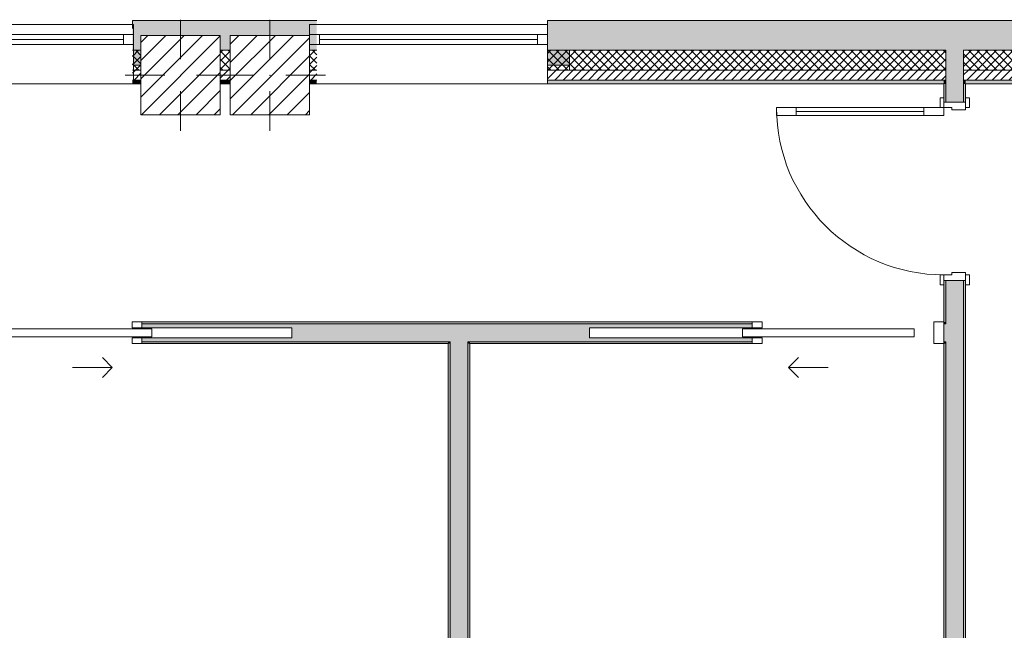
# Model space of a CAD drawing. Header units: millimetres. Extents: x -30280 to 19093, y -19284 to 4746.
# Tile 12 of 40: x -13660 to -8694, y -15095 to -12015. Entities that reach past the tile are written whole.
import ezdxf

# ---------------------------------------------------------------- set-up
doc = ezdxf.new("R2010")
doc.units = ezdxf.units.MM
doc.header["$MEASUREMENT"] = 0
doc.linetypes.add('Wipeout_Contour', pattern=[1000, 0, -1000])
for name, color, linetype in [('10_ESTR_Pilars', 7, 'Continuous'), ('12_FAÇ_Façana', 7, 'Continuous'), ('Demolido_08_Envans', 7, 'Continuous'), ('Demolido_Puertas Archicad', 7, 'Continuous'), ('Ventanas Archicad', 7, 'Continuous')]:
    doc.layers.add(name, color=color, linetype=linetype)
for name, color, linetype, lineweight in [('10_ESTR_Pilars_Pluma_Nº__20', 1, 'Continuous', 5), ('10_ESTR_Pilars_Pluma_Nº__28', 7, 'Continuous', 20), ('10_ESTR_Pilars_Pluma_Nº__42', 8, 'Continuous', 25), ('12_FAÇ_Façana_Pluma_Nº__1', 7, 'Continuous', 5), ('12_FAÇ_Façana_Pluma_Nº__2', 8, 'Continuous', 5), ('12_FAÇ_Façana_Pluma_Nº__7', 7, 'Continuous', 5), ('Demolido_08_Envans_Pluma_Nº__1', 7, 'Continuous', 5), ('Demolido_08_Envans_Pluma_Nº__7', 7, 'Continuous', 5), ('Demolido_12_FAÇ_Façana_Pluma_Nº__7', 7, 'Continuous', 5), ('Demolido_Puertas Archicad_Pluma_Nº__1', 7, 'Continuous', 5), ('Demolido_Puertas Archicad_Pluma_Nº__7', 7, 'Continuous', 5), ('Ventanas Archicad_Pluma_Nº__1', 7, 'Continuous', 5), ('Ventanas Archicad_Pluma_Nº__7', 7, 'Continuous', 5)]:
    doc.layers.add(name, color=color, linetype=linetype, lineweight=lineweight)
for name, color, linetype, lineweight, true_color in [('12_FAÇ_Façana_Pluma_Nº__102', 7, 'Continuous', 5, 0xcccccc), ('12_FAÇ_Façana_Pluma_Nº__174', 7, 'Continuous', 13, 0xe4ad2c), ('12_FAÇ_Façana_Pluma_Nº__176', 7, 'Continuous', 15, 0x93a0c6), ('Demolido_08_Envans_Pluma_Nº__102', 7, 'Continuous', 5, 0xcccccc), ('Demolido_08_Envans_Pluma_Nº__176', 7, 'Continuous', 15, 0x93a0c6), ('Demolido_Puertas Archicad_Pluma_Nº__3', 7, 'Continuous', 5, 0xa4a4a4)]:
    doc.layers.add(name, color=color, linetype=linetype, lineweight=lineweight, true_color=true_color)
pattern_1 = [(45, (0, 0), (-21.213203, 21.213203), [])]
pattern_2 = [(45, (0, 0), (-21.213203, 21.213203), []), (135, (0, 0), (21.213203, 21.213203), [])]
pattern_3 = [(0, (0, 0), (0, 75), [0, -75])]
pattern_4 = [(0, (0, 0), (0, 779.4), [48.75, -401.25]), (0, (225, 389.7), (0, 779.4), [48.75, -401.25]), (60, (0, 0), (-675, 389.7), [48.75, -401.25]), (60, (450, 0), (-675, 389.7), [48.75, -401.25]), (120, (48.75, 0), (675, 389.7), [48.75, -401.25]), (120, (498.75, 0), (675, 389.7), [48.75, -401.25]), (0, (0, 75), (0, 150), [0, -150, 0, -225]), (45, (75, 75), (-106.066, 106.066), [0, -112.5, 0, -187.5])]
pattern_5 = [(45, (0, 0), (-45.96194, 45.96194), [])]

# ---------------------------------------------------------------- blocks, each defined once
blk = doc.blocks.new('Muro_22_1', base_point=(-7036.1, -12339))
at = {"layer": '12_FAÇ_Façana_Pluma_Nº__102', "linetype": 'Continuous', "lineweight": 0, "true_color": 0xe5e5e5}
for points in [[(-8988.7, -12019), (-10997.4, -12019), (-10997.4, -12169), (-8988.7, -12169)], [(-8988.7, -12169), (-8898.7, -12169), (-8898.7, -12019), (-8988.7, -12019)], [(-8898.7, -12019), (-8898.7, -12169), (-7450.4, -12169), (-7450.4, -12094.6), (-7050.4, -12094.6), (-7050.4, -12169), (-7036.1, -12169), (-7036.1, -12019)]]:
    blk.add_hatch(color=254, dxfattribs=at).paths.add_polyline_path(points)
at = {"layer": '12_FAÇ_Façana_Pluma_Nº__174', "linetype": 'Continuous', "lineweight": 13, "true_color": 0xe4ad2c}
h = blk.add_hatch(dxfattribs=at)
h.set_pattern_fill('SATE_Aislamiento_0001', color=42, style=0, pattern_type=2)
h.set_pattern_definition(pattern_2)
h.paths.add_polyline_path([(-8988.7, -12169), (-10997.4, -12169), (-10997.4, -12269), (-8988.7, -12269)])
h = blk.add_hatch(dxfattribs=at)
h.set_pattern_fill('SATE_Aislamiento_0001', color=42, style=0, pattern_type=2)
h.set_pattern_definition(pattern_2)
h.paths.add_polyline_path([(-8898.7, -12269), (-7450.4, -12269), (-7450.4, -12169), (-8898.7, -12169)])
h = blk.add_hatch(dxfattribs=at)
h.set_pattern_fill('SATE_Aislamiento_0001', color=42, style=0, pattern_type=2)
h.set_pattern_definition(pattern_2)
h.paths.add_polyline_path([(-7050.4, -12269), (-7036.1, -12269), (-7036.1, -12169), (-7050.4, -12169)])
at = {"layer": '12_FAÇ_Façana_Pluma_Nº__176', "linetype": 'Continuous', "lineweight": 0, "true_color": 0x495063}
for points in [[(-8998.7, -12319), (-10997.4, -12319), (-10997.4, -12339), (-8998.7, -12339)], [(-8998.7, -12339), (-8988.7, -12339), (-8988.7, -12319), (-8998.7, -12319)], [(-8898.7, -12339), (-8888.7, -12339), (-8888.7, -12319), (-8898.7, -12319)], [(-8888.7, -12339), (-7450.4, -12339), (-7450.4, -12319), (-8888.7, -12319)], [(-7050.4, -12339), (-7036.1, -12339), (-7036.1, -12319), (-7050.4, -12319)]]:
    blk.add_hatch(color=251, dxfattribs=at).paths.add_polyline_path(points)
at = {"layer": '12_FAÇ_Façana_Pluma_Nº__2', "linetype": 'Continuous', "lineweight": 5}
h = blk.add_hatch(dxfattribs=at)
h.set_pattern_fill('Ceramic_0001', color=8, style=0, pattern_type=2)
h.set_pattern_definition(pattern_1)
h.paths.add_polyline_path([(-8988.7, -12269), (-10997.4, -12269), (-10997.4, -12319), (-8988.7, -12319)])
h = blk.add_hatch(dxfattribs=at)
h.set_pattern_fill('Ceramic_0001', color=8, style=0, pattern_type=2)
h.set_pattern_definition(pattern_1)
h.paths.add_polyline_path([(-8898.7, -12319), (-7450.4, -12319), (-7450.4, -12269), (-8898.7, -12269)])
h = blk.add_hatch(dxfattribs=at)
h.set_pattern_fill('Ceramic_0001', color=8, style=0, pattern_type=2)
h.set_pattern_definition(pattern_1)
h.paths.add_polyline_path([(-7050.4, -12319), (-7036.1, -12319), (-7036.1, -12269), (-7050.4, -12269)])
at = {"layer": '12_FAÇ_Façana_Pluma_Nº__7', "color": 7, "linetype": 'Continuous', "lineweight": 5}
for p, q in [((-10997.4, -12169), (-8988.7, -12169)), ((-8898.7, -12169), (-7450.4, -12169)), ((-7050.4, -12169), (-7036.1, -12169)), ((-10997.4, -12269), (-8988.7, -12269)), ((-8898.7, -12269), (-7450.4, -12269)), ((-7050.4, -12269), (-7036.1, -12269)), ((-10997.4, -12319), (-8988.7, -12319)), ((-8898.7, -12319), (-7450.4, -12319)), ((-7050.4, -12319), (-7036.1, -12319))]:
    blk.add_line(p, q, dxfattribs=at)
at = {"layer": '12_FAÇ_Façana_Pluma_Nº__7', "color": 7, "linetype": 'Continuous', "lineweight": 5, "flags": 128}
for points in [[(-7036.1, -12019), (-10997.4, -12019)], [(-10997.4, -12019), (-10997.4, -12339)], [(-7036.1, -12059), (-7036.1, -12019)], [(-10997.4, -12339), (-8998.7, -12339)], [(-8888.7, -12339), (-7450.4, -12339)], [(-7050.4, -12339), (-7036.1, -12339)]]:
    blk.add_lwpolyline(points, dxfattribs=at)
at = {"layer": 'Demolido_12_FAÇ_Façana_Pluma_Nº__7', "color": 7, "linetype": 'Continuous', "lineweight": 5}
for p, q in [((-8988.7, -12169), (-8988.7, -12269)), ((-8898.7, -12269), (-8898.7, -12169)), ((-8988.7, -12269), (-8988.7, -12319)), ((-8898.7, -12319), (-8898.7, -12269)), ((-8988.7, -12319), (-8988.7, -12339)), ((-8898.7, -12339), (-8898.7, -12319))]:
    blk.add_line(p, q, dxfattribs=at)
blk = doc.blocks.new('Muro_24_1', base_point=(-12161.1, -12339))
at = {"layer": '12_FAÇ_Façana_Pluma_Nº__102', "linetype": 'Continuous', "lineweight": 0, "true_color": 0xe5e5e5}
blk.add_hatch(color=254, dxfattribs=at).paths.add_polyline_path([(-12161.1, -12019), (-13091.1, -12019), (-13091.1, -12169), (-13048.4, -12169), (-13048.4, -12094.6), (-12648.4, -12094.6), (-12648.4, -12169), (-12597.4, -12169), (-12597.4, -12094.6), (-12197.4, -12094.6), (-12197.4, -12169), (-12161.1, -12169)])
at = {"layer": '12_FAÇ_Façana_Pluma_Nº__174', "linetype": 'Continuous', "lineweight": 13, "true_color": 0xe4ad2c}
h = blk.add_hatch(dxfattribs=at)
h.set_pattern_fill('SATE_Aislamiento_0001', color=42, style=0, pattern_type=2)
h.set_pattern_definition(pattern_2)
h.paths.add_polyline_path([(-13091.1, -12269), (-13048.4, -12269), (-13048.4, -12169), (-13091.1, -12169)])
h = blk.add_hatch(dxfattribs=at)
h.set_pattern_fill('SATE_Aislamiento_0001', color=42, style=0, pattern_type=2)
h.set_pattern_definition(pattern_2)
h.paths.add_polyline_path([(-12648.4, -12269), (-12597.4, -12269), (-12597.4, -12169), (-12648.4, -12169)])
h = blk.add_hatch(dxfattribs=at)
h.set_pattern_fill('SATE_Aislamiento_0001', color=42, style=0, pattern_type=2)
h.set_pattern_definition(pattern_2)
h.paths.add_polyline_path([(-12197.4, -12269), (-12161.1, -12269), (-12161.1, -12169), (-12197.4, -12169)])
at = {"layer": '12_FAÇ_Façana_Pluma_Nº__176', "linetype": 'Continuous', "lineweight": 0, "true_color": 0x495063}
for points in [[(-13091.1, -12339), (-13048.4, -12339), (-13048.4, -12319), (-13091.1, -12319)], [(-12648.4, -12339), (-12597.4, -12339), (-12597.4, -12319), (-12648.4, -12319)], [(-12197.4, -12339), (-12161.1, -12339), (-12161.1, -12319), (-12197.4, -12319)]]:
    blk.add_hatch(color=251, dxfattribs=at).paths.add_polyline_path(points)
at = {"layer": '12_FAÇ_Façana_Pluma_Nº__2', "linetype": 'Continuous', "lineweight": 5}
h = blk.add_hatch(dxfattribs=at)
h.set_pattern_fill('Ceramic_0001', color=8, style=0, pattern_type=2)
h.set_pattern_definition(pattern_1)
h.paths.add_polyline_path([(-13091.1, -12319), (-13048.4, -12319), (-13048.4, -12269), (-13091.1, -12269)])
h = blk.add_hatch(dxfattribs=at)
h.set_pattern_fill('Ceramic_0001', color=8, style=0, pattern_type=2)
h.set_pattern_definition(pattern_1)
h.paths.add_polyline_path([(-12648.4, -12319), (-12597.4, -12319), (-12597.4, -12269), (-12648.4, -12269)])
h = blk.add_hatch(dxfattribs=at)
h.set_pattern_fill('Ceramic_0001', color=8, style=0, pattern_type=2)
h.set_pattern_definition(pattern_1)
h.paths.add_polyline_path([(-12197.4, -12319), (-12161.1, -12319), (-12161.1, -12269), (-12197.4, -12269)])
at = {"layer": '12_FAÇ_Façana_Pluma_Nº__7', "color": 7, "linetype": 'Continuous', "lineweight": 5}
for p, q in [((-13091.1, -12169), (-13048.4, -12169)), ((-12648.4, -12169), (-12597.4, -12169)), ((-12197.4, -12169), (-12161.1, -12169)), ((-13091.1, -12269), (-13048.4, -12269)), ((-12648.4, -12269), (-12597.4, -12269)), ((-12197.4, -12269), (-12161.1, -12269)), ((-13091.1, -12319), (-13048.4, -12319)), ((-12648.4, -12319), (-12597.4, -12319)), ((-12197.4, -12319), (-12161.1, -12319))]:
    blk.add_line(p, q, dxfattribs=at)
at = {"layer": '12_FAÇ_Façana_Pluma_Nº__7', "color": 7, "linetype": 'Continuous', "lineweight": 5, "flags": 128}
for points in [[(-12161.1, -12019), (-13091.1, -12019)], [(-13091.1, -12019), (-13091.1, -12059)], [(-13091.1, -12339), (-13048.4, -12339)], [(-12648.4, -12339), (-12597.4, -12339)], [(-12197.4, -12339), (-12161.1, -12339)]]:
    blk.add_lwpolyline(points, dxfattribs=at)
blk = doc.blocks.new('Ventana Vertical Multi-Faja 27')
at = {"layer": 'Ventanas Archicad_Pluma_Nº__1', "color": 7, "linetype": 'Continuous', "lineweight": 5}
for p, q in [((-600, 50), (600, 50)), ((-600, 0), (-550, 0)), ((-550, 0), (-550, -50)), ((-550, 0), (550, 0)), ((550, -50), (550, 0)), ((550, 0), (600, 0)), ((-550, -25), (550, -25)), ((-550, -50), (-600, -50)), ((550, -50), (-550, -50)), ((600, -50), (550, -50)), ((-600, -180), (-600, -155)), ((600, -180), (600, -155)), ((-600, -250), (600, -250))]:
    blk.add_line(p, q, dxfattribs=at)
at = {"layer": 'Ventanas Archicad_Pluma_Nº__7', "color": 7, "linetype": 'Continuous', "lineweight": 5}
for p, q in [((-600, 50), (-600, 30)), ((600, 50), (600, 30)), ((-600, 30), (-600, 0)), ((-600, 30), (-600, 0)), ((-600, 0), (-600, -50)), ((-600, 0), (-600, -50)), ((-600, 0), (-600, -50)), ((-600, 0), (-600, -50)), ((600, 30), (600, 0)), ((600, 30), (600, 0)), ((600, 0), (600, -50)), ((600, 0), (600, -50)), ((600, 0), (600, -50)), ((600, 0), (600, -50)), ((-600, -50), (-600, -80)), ((-600, -50), (-600, -80)), ((-600, -80), (-600, -155)), ((-600, -80), (-600, -155)), ((600, -50), (600, -80)), ((600, -50), (600, -80)), ((600, -80), (600, -155)), ((600, -80), (600, -155)), ((-600, -180), (-600, -230)), ((600, -180), (600, -230)), ((-600, -230), (-600, -250)), ((600, -230), (600, -250))]:
    blk.add_line(p, q, dxfattribs=at)
blk = doc.blocks.new('Muro_26_1', base_point=(-11002.4, -12339))
at = {"layer": '12_FAÇ_Façana', "linetype": 'Continuous', "lineweight": 0, "true_color": 0x000000}
h = blk.add_hatch(dxfattribs=at)
h.set_pattern_fill('Yeso_0001', color=18, style=0, pattern_type=2)
h.set_pattern_definition(pattern_3)
h.paths.add_polyline_path([(-12197.4, -12269), (-12197.4, -12244), (-12307.4, -12244), (-12307.4, -12269)])
h = blk.add_hatch(dxfattribs=at)
h.set_pattern_fill('Yeso_0001', color=18, style=0, pattern_type=2)
h.set_pattern_definition(pattern_3)
h.paths.add_polyline_path([(-10997.4, -12269), (-10887.4, -12269), (-10887.4, -12244), (-10997.4, -12244)])
at = {"layer": '12_FAÇ_Façana_Pluma_Nº__102', "linetype": 'Continuous', "lineweight": 0, "true_color": 0xe5e5e5}
for points in [[(-12307.4, -12169), (-12307.4, -12244), (-12197.4, -12244), (-12197.4, -12059)], [(-10887.4, -12169), (-10997.4, -12059), (-10997.4, -12244), (-10887.4, -12244)]]:
    blk.add_hatch(color=254, dxfattribs=at).paths.add_polyline_path(points)
at = {"layer": '12_FAÇ_Façana_Pluma_Nº__1', "color": 7, "linetype": 'Continuous', "lineweight": 5}
for p, q in [((-12307.4, -12244), (-12307.4, -12269)), ((-12197.4, -12244), (-12307.4, -12244)), ((-12197.4, -12269), (-12197.4, -12244)), ((-10997.4, -12269), (-10997.4, -12244)), ((-10997.4, -12244), (-10887.4, -12244)), ((-10887.4, -12244), (-10887.4, -12269)), ((-12307.4, -12269), (-12197.4, -12269)), ((-10887.4, -12269), (-10997.4, -12269))]:
    blk.add_line(p, q, dxfattribs=at)
at = {"layer": '12_FAÇ_Façana_Pluma_Nº__7', "color": 7, "linetype": 'Continuous', "lineweight": 5}
for p, q in [((-12197.4, -12039), (-12197.4, -12059)), ((-12197.4, -12059), (-12197.4, -12089)), ((-12197.4, -12059), (-12197.4, -12089)), ((-10997.4, -12039), (-10997.4, -12059)), ((-10997.4, -12059), (-10997.4, -12089)), ((-10997.4, -12059), (-10997.4, -12089)), ((-12197.4, -12089), (-12197.4, -12139)), ((-12197.4, -12089), (-12197.4, -12139)), ((-10997.4, -12089), (-10997.4, -12139)), ((-10997.4, -12089), (-10997.4, -12139)), ((-12197.4, -12139), (-12197.4, -12169)), ((-12197.4, -12139), (-12197.4, -12169)), ((-10997.4, -12139), (-10997.4, -12169)), ((-10997.4, -12139), (-10997.4, -12169)), ((-12307.4, -12169), (-12307.4, -12244)), ((-12197.4, -12169), (-12197.4, -12244)), ((-12197.4, -12169), (-12197.4, -12244)), ((-10997.4, -12169), (-10997.4, -12244)), ((-10997.4, -12169), (-10997.4, -12244)), ((-10887.4, -12169), (-10887.4, -12244)), ((-12197.4, -12269), (-12197.4, -12319)), ((-10997.4, -12269), (-10997.4, -12319)), ((-12197.4, -12319), (-12197.4, -12339)), ((-10997.4, -12319), (-10997.4, -12339))]:
    blk.add_line(p, q, dxfattribs=at)
at = {"layer": 'Ventanas Archicad', "color": 253, "linetype": 'Continuous', "lineweight": 5, "true_color": 0xa4a4a6, "zscale": 1000}
blk.add_blockref('Ventana Vertical Multi-Faja 27', (-11597.4, -12089), dxfattribs=at)
blk = doc.blocks.new('Muro_27_1', base_point=(-13091.1, -12339))
at = {"layer": '12_FAÇ_Façana', "linetype": 'Continuous', "lineweight": 0, "true_color": 0x000000}
h = blk.add_hatch(dxfattribs=at)
h.set_pattern_fill('Yeso_0001', color=18, style=0, pattern_type=2)
h.set_pattern_definition(pattern_3)
h.paths.add_polyline_path([(-14286.1, -12269), (-14286.1, -12244), (-14396.1, -12244), (-14396.1, -12269)])
h = blk.add_hatch(dxfattribs=at)
h.set_pattern_fill('Yeso_0001', color=18, style=0, pattern_type=2)
h.set_pattern_definition(pattern_3)
h.paths.add_polyline_path([(-13086.1, -12269), (-12976.1, -12269), (-12976.1, -12244), (-13086.1, -12244)])
at = {"layer": '12_FAÇ_Façana_Pluma_Nº__102', "linetype": 'Continuous', "lineweight": 0, "true_color": 0xe5e5e5}
for points in [[(-14396.1, -12169), (-14396.1, -12244), (-14286.1, -12244), (-14286.1, -12059)], [(-12976.1, -12169), (-13086.1, -12059), (-13086.1, -12244), (-12976.1, -12244)]]:
    blk.add_hatch(color=254, dxfattribs=at).paths.add_polyline_path(points)
at = {"layer": '12_FAÇ_Façana_Pluma_Nº__1', "color": 7, "linetype": 'Continuous', "lineweight": 5}
for p, q in [((-14396.1, -12244), (-14396.1, -12269)), ((-14286.1, -12244), (-14396.1, -12244)), ((-14286.1, -12269), (-14286.1, -12244)), ((-13086.1, -12269), (-13086.1, -12244)), ((-13086.1, -12244), (-12976.1, -12244)), ((-12976.1, -12244), (-12976.1, -12269)), ((-14396.1, -12269), (-14286.1, -12269)), ((-12976.1, -12269), (-13086.1, -12269))]:
    blk.add_line(p, q, dxfattribs=at)
at = {"layer": '12_FAÇ_Façana_Pluma_Nº__7', "color": 7, "linetype": 'Continuous', "lineweight": 5}
for p, q in [((-14286.1, -12039), (-14286.1, -12059)), ((-14286.1, -12059), (-14286.1, -12089)), ((-14286.1, -12059), (-14286.1, -12089)), ((-13086.1, -12039), (-13086.1, -12059)), ((-13086.1, -12059), (-13086.1, -12089)), ((-13086.1, -12059), (-13086.1, -12089)), ((-14286.1, -12089), (-14286.1, -12139)), ((-14286.1, -12089), (-14286.1, -12139)), ((-13086.1, -12089), (-13086.1, -12139)), ((-13086.1, -12089), (-13086.1, -12139)), ((-14286.1, -12139), (-14286.1, -12169)), ((-14286.1, -12139), (-14286.1, -12169)), ((-13086.1, -12139), (-13086.1, -12169)), ((-13086.1, -12139), (-13086.1, -12169)), ((-14396.1, -12169), (-14396.1, -12244)), ((-14286.1, -12169), (-14286.1, -12244)), ((-14286.1, -12169), (-14286.1, -12244)), ((-13086.1, -12169), (-13086.1, -12244)), ((-13086.1, -12169), (-13086.1, -12244)), ((-12976.1, -12169), (-12976.1, -12244)), ((-14286.1, -12269), (-14286.1, -12319)), ((-13086.1, -12269), (-13086.1, -12319)), ((-14286.1, -12319), (-14286.1, -12339)), ((-13086.1, -12319), (-13086.1, -12339))]:
    blk.add_line(p, q, dxfattribs=at)
at = {"layer": 'Ventanas Archicad', "color": 253, "linetype": 'Continuous', "lineweight": 5, "true_color": 0xa4a4a6, "zscale": 1000}
blk.add_blockref('Ventana Vertical Multi-Faja 27', (-13686.1, -12089), dxfattribs=at)
blk = doc.blocks.new('Muro_48_1', base_point=(-11498.7, -17084))
at = {"layer": 'Demolido_08_Envans_Pluma_Nº__102', "linetype": 'Continuous', "lineweight": 0, "true_color": 0xe5e5e5}
for points in [[(-11398.7, -13639), (-11488.7, -13639), (-11488.7, -13649), (-11398.7, -13649)], [(-11398.7, -15179), (-11398.7, -13649), (-11488.7, -13649), (-11488.7, -15179)], [(-11488.7, -15179), (-11488.7, -15269), (-11398.7, -15269), (-11398.7, -15179)], [(-11488.7, -15269), (-11488.7, -16974), (-11398.7, -16974), (-11398.7, -15269)], [(-11398.7, -16974), (-11488.7, -16974), (-11488.7, -16984), (-11398.7, -16984)]]:
    blk.add_hatch(color=254, dxfattribs=at).paths.add_polyline_path(points)
at = {"layer": 'Demolido_08_Envans_Pluma_Nº__176', "linetype": 'Continuous', "lineweight": 0, "true_color": 0x495063}
for points in [[(-11488.7, -15169), (-11488.7, -13649), (-11498.7, -13649), (-11498.7, -15169)], [(-11388.7, -16974), (-11388.7, -13649), (-11398.7, -13649), (-11398.7, -16974)], [(-11498.7, -15169), (-11498.7, -15179), (-11488.7, -15179), (-11488.7, -15169)], [(-11498.7, -15269), (-11498.7, -15279), (-11488.7, -15279), (-11488.7, -15269)], [(-11498.7, -15279), (-11498.7, -16974), (-11488.7, -16974), (-11488.7, -15279)]]:
    blk.add_hatch(color=251, dxfattribs=at).paths.add_polyline_path(points)
at = {"layer": 'Demolido_08_Envans_Pluma_Nº__7', "color": 7, "linetype": 'Continuous', "lineweight": 5}
for p, q in [((-11488.7, -13639), (-11488.7, -13649)), ((-11488.7, -13649), (-11488.7, -15179)), ((-11398.7, -13649), (-11398.7, -13639)), ((-11398.7, -15179), (-11398.7, -13649)), ((-11488.7, -15179), (-11498.7, -15179)), ((-11398.7, -15269), (-11398.7, -15179)), ((-11498.7, -15269), (-11488.7, -15269)), ((-11488.7, -15269), (-11488.7, -16974)), ((-11398.7, -16974), (-11398.7, -15269)), ((-11488.7, -16974), (-11488.7, -16984)), ((-11398.7, -16984), (-11398.7, -16974))]:
    blk.add_line(p, q, dxfattribs=at)
at = {"layer": 'Demolido_08_Envans_Pluma_Nº__7', "color": 7, "linetype": 'Continuous', "lineweight": 5, "flags": 128}
for points in [[(-11498.7, -13649), (-11498.7, -15169)], [(-11388.7, -16974), (-11388.7, -13649)], [(-11498.7, -15279), (-11498.7, -16974)]]:
    blk.add_lwpolyline(points, dxfattribs=at)
blk = doc.blocks.new('Puerta Corredera Empotrada 27_3')
at = {"layer": 'Demolido_Puertas Archicad', "linetype": 'Continuous', "lineweight": 0, "true_color": 0xffffff}
h = blk.add_hatch(dxfattribs=at)
h.set_pattern_fill('Hormigón_en_Masa_0001', style=0, pattern_type=2)
h.set_pattern_definition(pattern_4)
h.paths.add_polyline_path([(-300, -35), (-300, -75), (500, -75), (500, -35)])
at = {"layer": 'Demolido_Puertas Archicad_Pluma_Nº__1', "color": 7, "linetype": 'Continuous', "lineweight": 5}
for p, q in [((-400, 0), (-450, 0)), ((-450, 0), (-450, -110)), ((-400, -110), (-400, 0)), ((450, 0), (400, 0)), ((400, 0), (400, -30)), ((450, -30), (450, 0)), ((-300, -35), (500, -35)), ((-300, -75), (-300, -35)), ((400, -30), (450, -30)), ((500, -35), (500, -75)), ((500, -75), (-300, -75)), ((450, -80), (400, -80)), ((400, -80), (400, -110)), ((450, -110), (450, -80)), ((-450, -110), (-400, -110)), ((400, -110), (450, -110))]:
    blk.add_line(p, q, dxfattribs=at)
at = {"layer": 'Demolido_Puertas Archicad_Pluma_Nº__3', "color": 253, "linetype": 'Continuous', "lineweight": 5, "true_color": 0xa4a4a4}
for p, q in [((300, 120), (250, 170)), ((100, 120), (300, 120)), ((300, 120), (250, 70))]:
    blk.add_line(p, q, dxfattribs=at)
at = {"layer": 'Demolido_Puertas Archicad_Pluma_Nº__7', "color": 7, "linetype": 'Continuous', "lineweight": 5}
for p, q in [((-450, 0), (-450, -10)), ((-450, 0), (-450, -10)), ((450, 0), (450, -10)), ((450, 0), (450, -10)), ((-450, -10), (-450, -100)), ((-450, -10), (-450, -100)), ((450, -10), (450, -30)), ((450, -10), (450, -30)), ((450, -80), (450, -100)), ((450, -80), (450, -100)), ((-450, -100), (-450, -110)), ((-450, -100), (-450, -110)), ((450, -100), (450, -110)), ((450, -100), (450, -110))]:
    blk.add_line(p, q, dxfattribs=at)
blk = doc.blocks.new('Puerta Corredera Empotrada 27_4')
at = {"layer": 'Demolido_Puertas Archicad', "linetype": 'Continuous', "lineweight": 0, "true_color": 0xffffff}
h = blk.add_hatch(dxfattribs=at)
h.set_pattern_fill('Hormigón_en_Masa_0001', style=0, pattern_type=2)
h.set_pattern_definition(pattern_4)
h.paths.add_polyline_path([(-333, -35), (-333, -75), (533, -75), (533, -35)])
at = {"layer": 'Demolido_Puertas Archicad_Pluma_Nº__1', "color": 7, "linetype": 'Continuous', "lineweight": 5}
for p, q in [((-433, 0), (-483, 0)), ((-483, 0), (-483, -110)), ((-433, -110), (-433, 0)), ((483, 0), (433, 0)), ((433, 0), (433, -30)), ((483, -30), (483, 0)), ((-333, -35), (533, -35)), ((-333, -75), (-333, -35)), ((433, -30), (483, -30)), ((533, -35), (533, -75)), ((533, -75), (-333, -75)), ((483, -80), (433, -80)), ((433, -80), (433, -110)), ((483, -110), (483, -80)), ((-483, -110), (-433, -110)), ((433, -110), (483, -110))]:
    blk.add_line(p, q, dxfattribs=at)
at = {"layer": 'Demolido_Puertas Archicad_Pluma_Nº__3', "color": 253, "linetype": 'Continuous', "lineweight": 5, "true_color": 0xa4a4a4}
for p, q in [((300, 120), (250, 170)), ((100, 120), (300, 120)), ((300, 120), (250, 70))]:
    blk.add_line(p, q, dxfattribs=at)
at = {"layer": 'Demolido_Puertas Archicad_Pluma_Nº__7', "color": 7, "linetype": 'Continuous', "lineweight": 5}
for p, q in [((-483, -10), (-483, 0)), ((-483, -10), (-483, 0)), ((483, -10), (483, 0)), ((483, -10), (483, 0)), ((-483, -100), (-483, -10)), ((-483, -100), (-483, -10)), ((483, -30), (483, -10)), ((483, -30), (483, -10)), ((483, -100), (483, -80)), ((483, -100), (483, -80)), ((-483, -110), (-483, -100)), ((-483, -110), (-483, -100)), ((483, -110), (483, -100)), ((483, -110), (483, -100))]:
    blk.add_line(p, q, dxfattribs=at)
blk = doc.blocks.new('Muro_51_1', base_point=(-14801.1, -13539))
at = {"layer": 'Demolido_08_Envans_Pluma_Nº__102', "linetype": 'Continuous', "lineweight": 0, "true_color": 0xe5e5e5}
for points in [[(-13042.9, -13549), (-13042.9, -13569), (-12287.9, -13569), (-12287.9, -13619), (-13042.9, -13619), (-13042.9, -13639), (-11488.7, -13639), (-11488.7, -13549)], [(-11398.7, -13549), (-11488.7, -13549), (-11488.7, -13639), (-11398.7, -13639)], [(-11398.7, -13549), (-11398.7, -13639), (-9964.8, -13639), (-9964.8, -13619), (-10785.9, -13619), (-10785.9, -13569), (-9964.8, -13569), (-9964.8, -13549)], [(-8998.7, -13549), (-8998.7, -13639), (-8988.7, -13639), (-8988.7, -13549)]]:
    blk.add_hatch(color=254, dxfattribs=at).paths.add_polyline_path(points)
at = {"layer": 'Demolido_08_Envans_Pluma_Nº__176', "linetype": 'Continuous', "lineweight": 0, "true_color": 0x495063}
for points in [[(-13042.9, -13539), (-13042.9, -13549), (-9964.8, -13549), (-9964.8, -13539)], [(-13042.9, -13639), (-13042.9, -13649), (-11498.7, -13649), (-11498.7, -13639)], [(-11488.7, -13639), (-11498.7, -13639), (-11498.7, -13649), (-11488.7, -13649)], [(-11388.7, -13639), (-11398.7, -13639), (-11398.7, -13649), (-11388.7, -13649)], [(-11388.7, -13649), (-9964.8, -13649), (-9964.8, -13639), (-11388.7, -13639)]]:
    blk.add_hatch(color=251, dxfattribs=at).paths.add_polyline_path(points)
at = {"layer": 'Demolido_08_Envans_Pluma_Nº__1', "color": 7, "linetype": 'Continuous', "lineweight": 5}
for p, q in [((-12287.9, -13569), (-13042.9, -13569)), ((-12287.9, -13619), (-12287.9, -13569)), ((-10785.9, -13569), (-9964.8, -13569)), ((-10785.9, -13619), (-10785.9, -13569)), ((-13042.9, -13619), (-12287.9, -13619)), ((-9964.8, -13619), (-10785.9, -13619))]:
    blk.add_line(p, q, dxfattribs=at)
at = {"layer": 'Demolido_08_Envans_Pluma_Nº__7', "color": 7, "linetype": 'Continuous', "lineweight": 5}
for p, q in [((-13042.9, -13549), (-13042.9, -13539)), ((-11488.7, -13549), (-13042.9, -13549)), ((-13042.9, -13569), (-13042.9, -13549)), ((-11398.7, -13549), (-11488.7, -13549)), ((-9964.8, -13549), (-11398.7, -13549)), ((-9964.8, -13539), (-9964.8, -13549)), ((-9964.8, -13549), (-9964.8, -13569)), ((-8998.7, -13539), (-8998.7, -13549)), ((-8988.7, -13549), (-8998.7, -13549)), ((-8998.7, -13549), (-8998.7, -13639)), ((-13042.9, -13639), (-13042.9, -13619)), ((-13042.9, -13639), (-11488.7, -13639)), ((-13042.9, -13649), (-13042.9, -13639)), ((-11488.7, -13639), (-11488.7, -13649)), ((-11398.7, -13649), (-11398.7, -13639)), ((-11398.7, -13639), (-9964.8, -13639)), ((-9964.8, -13619), (-9964.8, -13639)), ((-9964.8, -13639), (-9964.8, -13649)), ((-8998.7, -13639), (-8988.7, -13639)), ((-8998.7, -13639), (-8998.7, -13649))]:
    blk.add_line(p, q, dxfattribs=at)
at = {"layer": 'Demolido_08_Envans_Pluma_Nº__7', "color": 7, "linetype": 'Continuous', "lineweight": 5, "flags": 128}
for points in [[(-9964.8, -13539), (-13042.9, -13539)], [(-13042.9, -13649), (-11498.7, -13649)], [(-11388.7, -13649), (-9964.8, -13649)]]:
    blk.add_lwpolyline(points, dxfattribs=at)
at = {"layer": 'Demolido_Puertas Archicad', "color": 253, "linetype": 'Continuous', "lineweight": 5, "true_color": 0xa4a4a6, "xscale": -1, "zscale": 1000, "rotation": 180}
blk.add_blockref('Puerta Corredera Empotrada 27_3', (-13492.9, -13649), dxfattribs=at)
at = {"layer": 'Demolido_Puertas Archicad', "color": 253, "linetype": 'Continuous', "lineweight": 5, "true_color": 0xa4a4a6, "zscale": 1000, "rotation": 180}
blk.add_blockref('Puerta Corredera Empotrada 27_4', (-9481.7, -13649), dxfattribs=at)
blk = doc.blocks.new('Puerta 27_7')
at = {"layer": 'Demolido_Puertas Archicad_Pluma_Nº__1', "color": 7, "linetype": 'Continuous', "lineweight": 5}
for p, q in [((382, 744), (382, 844)), ((382, 844), (422, 844)), ((422, 844), (422, 744)), ((422, 744), (382, 744)), ((402, 744), (402, 100)), ((382, 0), (382, 100)), ((382, 100), (422, 100)), ((422, 100), (422, 0)), ((-472, 0), (-472, 19)), ((-472, 19), (-422, 19)), ((-422, 0), (-472, 0)), ((-422, 0), (-450, 0)), ((-450, 0), (-450, -110)), ((-422, 19), (-422, 0)), ((-422, -40), (-422, 0)), ((422, 0), (382, 0)), ((422, 19), (472, 19)), ((422, 0), (422, 19)), ((472, 0), (422, 0)), ((450, 0), (422, 0)), ((422, 0), (422, -40)), ((450, -110), (450, 0)), ((472, 19), (472, 0)), ((-410, -40), (-422, -40)), ((-410, -110), (-410, -40)), ((422, -40), (410, -40)), ((410, -40), (410, -110)), ((-472, -129), (-472, -110)), ((-472, -110), (-422, -110)), ((-422, -129), (-472, -129)), ((-450, -110), (-410, -110)), ((-422, -110), (-422, -129)), ((410, -110), (450, -110)), ((422, -110), (472, -110)), ((422, -129), (422, -110)), ((472, -129), (422, -129)), ((472, -110), (472, -129))]:
    blk.add_line(p, q, dxfattribs=at)
at = {"layer": 'Demolido_Puertas Archicad_Pluma_Nº__1', "color": 7, "linetype": 'Continuous', "lineweight": 5, "flags": 128}
for points in [[(402, 744), (402, 100), (382, 100), (382, 744)], [(422, 744), (422, 100), (402, 100), (402, 744)]]:
    blk.add_lwpolyline(points, close=True, dxfattribs=at)
at = {"layer": 'Demolido_Puertas Archicad_Pluma_Nº__3', "color": 253, "linetype": 'Continuous', "lineweight": 5, "true_color": 0xa4a4a4}
blk.add_arc((422, 0), 844, 90, 180, dxfattribs=at)
at = {"layer": 'Demolido_Puertas Archicad_Pluma_Nº__7', "color": 7, "linetype": 'Continuous', "lineweight": 5}
for p, q in [((-450, 0), (-472, 0)), ((-450, 0), (-472, 0)), ((-450, 0), (-450, -10)), ((-450, 0), (-450, -10)), ((450, 0), (450, -10)), ((450, 0), (450, -10)), ((450, 0), (472, 0)), ((450, 0), (472, 0)), ((-450, -10), (-450, -100)), ((-450, -10), (-450, -100)), ((450, -10), (450, -100)), ((450, -10), (450, -100)), ((-450, -110), (-472, -110)), ((-450, -110), (-472, -110)), ((-450, -100), (-450, -110)), ((-450, -100), (-450, -110)), ((450, -100), (450, -110)), ((450, -100), (450, -110)), ((450, -110), (472, -110)), ((450, -110), (472, -110))]:
    blk.add_line(p, q, dxfattribs=at)
blk = doc.blocks.new('Muro_52_1', base_point=(-8998.7, -17084))
at = {"layer": 'Demolido_08_Envans_Pluma_Nº__102', "linetype": 'Continuous', "lineweight": 0, "true_color": 0xe5e5e5}
for points in [[(-8988.7, -12269), (-8898.7, -12269), (-8898.7, -12169), (-8988.7, -12169)], [(-8988.7, -12319), (-8898.7, -12319), (-8898.7, -12269), (-8988.7, -12269)], [(-8988.7, -12339), (-8898.7, -12339), (-8898.7, -12319), (-8988.7, -12319)], [(-8988.7, -12339), (-8988.7, -12430), (-8898.7, -12430), (-8898.7, -12339)], [(-8988.7, -13549), (-8898.7, -13549), (-8898.7, -13330), (-8988.7, -13330)], [(-8988.7, -13549), (-8988.7, -13639), (-8898.7, -13639), (-8898.7, -13549)], [(-8988.7, -13639), (-8988.7, -16974), (-8898.7, -16974), (-8898.7, -13639)]]:
    blk.add_hatch(color=254, dxfattribs=at).paths.add_polyline_path(points)
at = {"layer": 'Demolido_08_Envans_Pluma_Nº__176', "linetype": 'Continuous', "lineweight": 0, "true_color": 0x495063}
for points in [[(-8998.7, -12430), (-8988.7, -12430), (-8988.7, -12339), (-8998.7, -12339)], [(-8898.7, -12339), (-8898.7, -12430), (-8888.7, -12430), (-8888.7, -12339)], [(-8998.7, -13539), (-8988.7, -13539), (-8988.7, -13330), (-8998.7, -13330)], [(-8898.7, -16974), (-8888.7, -16974), (-8888.7, -13330), (-8898.7, -13330)], [(-8998.7, -13539), (-8998.7, -13549), (-8988.7, -13549), (-8988.7, -13539)], [(-8998.7, -13639), (-8998.7, -13649), (-8988.7, -13649), (-8988.7, -13639)], [(-8998.7, -13649), (-8998.7, -16974), (-8988.7, -16974), (-8988.7, -13649)]]:
    blk.add_hatch(color=251, dxfattribs=at).paths.add_polyline_path(points)
at = {"layer": 'Demolido_08_Envans_Pluma_Nº__7', "color": 7, "linetype": 'Continuous', "lineweight": 5}
for p, q in [((-8988.7, -12339), (-8988.7, -12430)), ((-8898.7, -12430), (-8898.7, -12339)), ((-8998.7, -12430), (-8998.7, -12408)), ((-8888.7, -12430), (-8888.7, -12408)), ((-8998.7, -12430), (-8988.7, -12430)), ((-8988.7, -12430), (-8898.7, -12430)), ((-8898.7, -12430), (-8888.7, -12430)), ((-8998.7, -13330), (-8998.7, -13352)), ((-8998.7, -13330), (-8988.7, -13330)), ((-8988.7, -13330), (-8988.7, -13549)), ((-8988.7, -13330), (-8898.7, -13330)), ((-8898.7, -13549), (-8898.7, -13330)), ((-8898.7, -13330), (-8888.7, -13330)), ((-8888.7, -13330), (-8888.7, -13352)), ((-8988.7, -13549), (-8998.7, -13549)), ((-8898.7, -13639), (-8898.7, -13549)), ((-8998.7, -13639), (-8988.7, -13639)), ((-8988.7, -13639), (-8988.7, -16974)), ((-8898.7, -16974), (-8898.7, -13639))]:
    blk.add_line(p, q, dxfattribs=at)
at = {"layer": 'Demolido_08_Envans_Pluma_Nº__7', "color": 7, "linetype": 'Continuous', "lineweight": 5, "flags": 128}
for points in [[(-8998.7, -12339), (-8998.7, -12430)], [(-8888.7, -12430), (-8888.7, -12339)], [(-8998.7, -13330), (-8998.7, -13539)], [(-8888.7, -16974), (-8888.7, -13330)], [(-8998.7, -13649), (-8998.7, -16974)], [(-8898.7, -16974), (-8960.9, -16974)], [(-8888.7, -16974), (-8898.7, -16974)]]:
    blk.add_lwpolyline(points, dxfattribs=at)
at = {"layer": 'Demolido_12_FAÇ_Façana_Pluma_Nº__7', "color": 7, "linetype": 'Continuous', "lineweight": 5}
for p, q in [((-8988.7, -12169), (-8988.7, -12269)), ((-8898.7, -12269), (-8898.7, -12169)), ((-8988.7, -12269), (-8988.7, -12319)), ((-8898.7, -12319), (-8898.7, -12269)), ((-8988.7, -12319), (-8988.7, -12339)), ((-8898.7, -12339), (-8898.7, -12319))]:
    blk.add_line(p, q, dxfattribs=at)
at = {"layer": 'Demolido_Puertas Archicad', "color": 253, "linetype": 'Continuous', "lineweight": 5, "true_color": 0xa4a4a6, "zscale": 1000, "rotation": 90}
blk.add_blockref('Puerta 27_7', (-8998.7, -12880), dxfattribs=at)
blk = doc.blocks.new('Pilar_16_1', base_point=(-12397.4, -12294.6))
at = {"color": 254, "linetype": 'Wipeout_Contour', "lineweight": 0, "ltscale": 69844.628683}
blk.add_wipeout([(-12597.4, -12494.6), (-12197.4, -12494.6), (-12197.4, -12094.6), (-12597.4, -12094.6)], dxfattribs=at).dxf.layer = '10_ESTR_Pilars'
at = {"layer": '10_ESTR_Pilars_Pluma_Nº__42', "linetype": 'Continuous', "lineweight": 25}
h = blk.add_hatch(dxfattribs=at)
h.set_pattern_fill('00_GCT_trama_45º_e1_400__05', color=8, style=0, pattern_type=2)
h.set_pattern_definition(pattern_5)
h.paths.add_polyline_path([(-12597.4, -12494.6), (-12197.4, -12494.6), (-12197.4, -12094.6), (-12597.4, -12094.6)])
at = {"layer": '10_ESTR_Pilars_Pluma_Nº__20', "color": 1, "linetype": 'Continuous', "lineweight": 5}
for p, q in [((-12397.4, -12214.6), (-12397.4, -12014.6)), ((-12477.4, -12294.6), (-12677.4, -12294.6)), ((-12317.4, -12294.6), (-12117.4, -12294.6)), ((-12397.4, -12374.6), (-12397.4, -12574.6))]:
    blk.add_line(p, q, dxfattribs=at)
blk.add_point((-12397.4, -12294.6), dxfattribs=at)
at = {"layer": '10_ESTR_Pilars_Pluma_Nº__28', "color": 7, "linetype": 'Continuous', "lineweight": 20, "flags": 128}
blk.add_lwpolyline([(-12597.4, -12494.6), (-12197.4, -12494.6), (-12197.4, -12094.6), (-12597.4, -12094.6)], close=True, dxfattribs=at)
blk = doc.blocks.new('Pilar_17_1', base_point=(-12848.4, -12294.6))
at = {"color": 254, "linetype": 'Wipeout_Contour', "lineweight": 0, "ltscale": 71136.667689}
blk.add_wipeout([(-13048.4, -12494.6), (-12648.4, -12494.6), (-12648.4, -12094.6), (-13048.4, -12094.6)], dxfattribs=at).dxf.layer = '10_ESTR_Pilars'
at = {"layer": '10_ESTR_Pilars_Pluma_Nº__42', "linetype": 'Continuous', "lineweight": 25}
h = blk.add_hatch(dxfattribs=at)
h.set_pattern_fill('00_GCT_trama_45º_e1_400__05', color=8, style=0, pattern_type=2)
h.set_pattern_definition(pattern_5)
h.paths.add_polyline_path([(-13048.4, -12494.6), (-12648.4, -12494.6), (-12648.4, -12094.6), (-13048.4, -12094.6)])
at = {"layer": '10_ESTR_Pilars_Pluma_Nº__20', "color": 1, "linetype": 'Continuous', "lineweight": 5}
for p, q in [((-12848.4, -12214.6), (-12848.4, -12014.6)), ((-12928.4, -12294.6), (-13128.4, -12294.6)), ((-12768.4, -12294.6), (-12568.4, -12294.6)), ((-12848.4, -12374.6), (-12848.4, -12574.6))]:
    blk.add_line(p, q, dxfattribs=at)
blk.add_point((-12848.4, -12294.6), dxfattribs=at)
at = {"layer": '10_ESTR_Pilars_Pluma_Nº__28', "color": 7, "linetype": 'Continuous', "lineweight": 20, "flags": 128}
blk.add_lwpolyline([(-13048.4, -12494.6), (-12648.4, -12494.6), (-12648.4, -12094.6), (-13048.4, -12094.6)], close=True, dxfattribs=at)

msp = doc.modelspace()

# ---------------------------------------------------------------- block references
at = {"layer": '12_FAÇ_Façana', "color": 7, "lineweight": 20}
for name, p in [('Muro_27_1', (-13091.109, -12338.976)), ('Muro_24_1', (-12161.109, -12338.976)), ('Muro_26_1', (-11002.418, -12338.976)), ('Muro_22_1', (-7036.109, -12338.976))]:
    msp.add_blockref(name, p, dxfattribs=at)
at = {"layer": 'Demolido_08_Envans', "color": 7, "lineweight": 20}
for name, p in [('Muro_52_1', (-8998.695, -17083.976)), ('Muro_51_1', (-14801.109, -13538.976)), ('Muro_48_1', (-11498.695, -17083.976))]:
    msp.add_blockref(name, p, dxfattribs=at)

# ---------------------------------------------------------------- next in the draw order: block references
at = {"layer": '10_ESTR_Pilars', "color": 7, "lineweight": 20}
msp.add_blockref('Pilar_16_1', (-12397.419, -12294.561), dxfattribs=at)

# ---------------------------------------------------------------- next in the draw order: block references
msp.add_blockref('Pilar_17_1', (-12848.368, -12294.561), dxfattribs=at)

doc.saveas('drawing.dxf')
